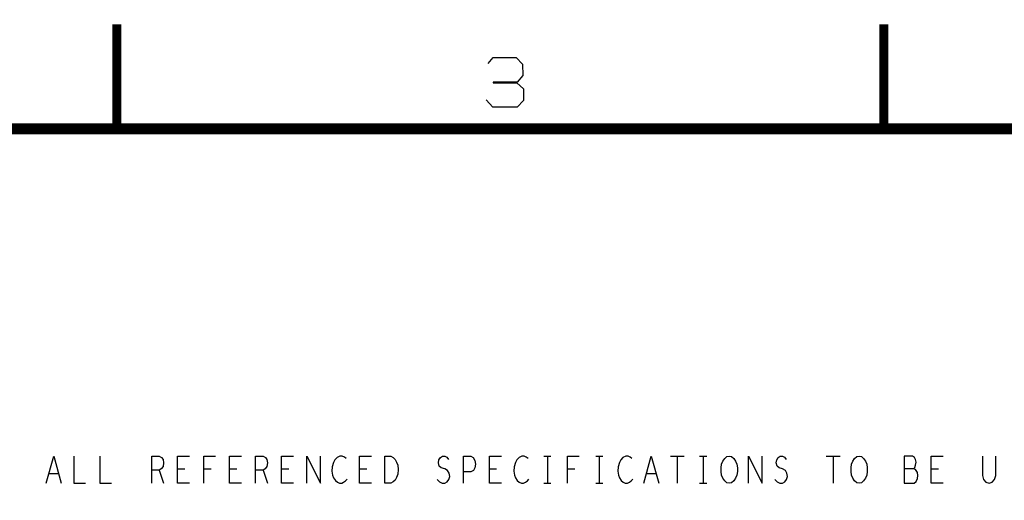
# Model space of a CAD drawing. Extents: x -3.2 to 30.8, y -10.2 to 11.8.
# Tile 31 of 33: x 17.5 to 23, y 9.2 to 11.8. Entities that reach past the tile are written whole.
import ezdxf

# ---------------------------------------------------------------- set-up
doc = ezdxf.new("R2010")
doc.units = 0
doc.layers.add('parallella-I_revD_fab_dwg_art', color=2, linetype='CONTINUOUS')

msp = doc.modelspace()

# ---------------------------------------------------------------- linework, layer by layer
at = {"layer": 'parallella-I_revD_fab_dwg_art'}
for p, q in [((20.419, 9.417), (20.459, 9.417)), ((20.439, 9.417), (20.439, 9.267)), ((20.707, 9.417), (20.747, 9.417)), ((20.727, 9.417), (20.727, 9.267)), ((21.121, 9.417), (21.197, 9.417)), ((21.159, 9.417), (21.159, 9.267)), ((21.283, 9.417), (21.323, 9.417)), ((21.303, 9.417), (21.303, 9.267)), ((21.985, 9.417), (22.061, 9.417)), ((22.023, 9.417), (22.023, 9.267)), ((18.287, 9.339), (18.312, 9.267)), ((18.43, 9.344), (18.39, 9.344)), ((18.575, 9.344), (18.535, 9.344)), ((18.718, 9.344), (18.678, 9.344)), ((18.863, 9.339), (18.888, 9.267)), ((19.006, 9.344), (18.966, 9.344)), ((19.438, 9.344), (19.398, 9.344)), ((20.158, 9.344), (20.118, 9.344)), ((20.591, 9.344), (20.551, 9.344)), ((22.606, 9.344), (22.566, 9.344)), ((17.73, 9.319), (17.676, 9.319)), ((21.042, 9.319), (20.988, 9.319)), ((20.419, 9.267), (20.459, 9.267)), ((20.707, 9.267), (20.747, 9.267)), ((21.283, 9.267), (21.323, 9.267))]:
    msp.add_line(p, q, dxfattribs=at)
for points, const_width in [([(18.053, 11.232), (18.053, 11.812)], 0.05), ([(22.303, 11.232), (22.303, 11.812)], 0.05), ([(-2.597, -9.568), (30.203, -9.568), (30.203, 11.232), (-2.597, 11.232)], 0.06)]:
    msp.add_lwpolyline(points, dxfattribs=dict(at, const_width=const_width))
for points in [[(20.111, 11.594), (20.138, 11.628), (20.266, 11.628), (20.302, 11.591), (20.303, 11.527), (20.271, 11.49), (20.139, 11.49), (20.139, 11.487), (20.27, 11.487), (20.306, 11.453), (20.307, 11.389), (20.271, 11.352), (20.137, 11.352), (20.099, 11.392)], [(17.661, 9.267), (17.703, 9.417), (17.745, 9.267)], [(17.814, 9.417), (17.814, 9.267), (17.88, 9.267)], [(17.958, 9.417), (17.958, 9.267), (18.024, 9.267)], [(18.246, 9.267), (18.246, 9.417), (18.287, 9.417), (18.301, 9.409), (18.309, 9.399), (18.312, 9.379), (18.309, 9.359), (18.299, 9.347), (18.287, 9.339), (18.246, 9.339)], [(18.456, 9.267), (18.39, 9.267), (18.39, 9.417), (18.456, 9.417)], [(18.535, 9.267), (18.535, 9.417), (18.599, 9.417)], [(18.744, 9.267), (18.678, 9.267), (18.678, 9.417), (18.744, 9.417)], [(18.822, 9.267), (18.822, 9.417), (18.863, 9.417), (18.877, 9.409), (18.885, 9.399), (18.888, 9.379), (18.885, 9.359), (18.875, 9.347), (18.863, 9.339), (18.822, 9.339)], [(19.032, 9.267), (18.966, 9.267), (18.966, 9.417), (19.032, 9.417)], [(19.105, 9.267), (19.105, 9.417), (19.181, 9.267), (19.181, 9.417)], [(19.324, 9.404), (19.314, 9.412), (19.302, 9.417), (19.289, 9.417), (19.274, 9.409), (19.262, 9.397), (19.254, 9.382), (19.247, 9.357), (19.245, 9.334), (19.249, 9.312), (19.254, 9.297), (19.264, 9.282), (19.275, 9.272), (19.287, 9.267), (19.299, 9.267), (19.31, 9.272), (19.32, 9.279), (19.329, 9.289)], [(19.464, 9.267), (19.398, 9.267), (19.398, 9.417), (19.464, 9.417)], [(19.828, 9.287), (19.841, 9.274), (19.856, 9.267), (19.87, 9.267), (19.883, 9.274), (19.893, 9.287), (19.898, 9.304), (19.895, 9.322), (19.886, 9.337), (19.871, 9.347), (19.851, 9.352), (19.84, 9.362), (19.835, 9.379), (19.838, 9.397), (19.846, 9.409), (19.858, 9.417), (19.87, 9.417), (19.881, 9.412), (19.891, 9.399)], [(19.974, 9.267), (19.974, 9.417), (20.014, 9.417), (20.027, 9.409), (20.037, 9.392), (20.04, 9.372), (20.037, 9.352), (20.029, 9.337), (20.014, 9.329), (19.974, 9.329)], [(20.184, 9.267), (20.118, 9.267), (20.118, 9.417), (20.184, 9.417)], [(20.332, 9.404), (20.322, 9.412), (20.31, 9.417), (20.297, 9.417), (20.282, 9.409), (20.27, 9.397), (20.262, 9.382), (20.255, 9.357), (20.253, 9.334), (20.257, 9.312), (20.262, 9.297), (20.272, 9.282), (20.283, 9.272), (20.295, 9.267), (20.307, 9.267), (20.318, 9.272), (20.328, 9.279), (20.337, 9.289)], [(20.551, 9.267), (20.551, 9.417), (20.615, 9.417)], [(20.908, 9.404), (20.898, 9.412), (20.886, 9.417), (20.873, 9.417), (20.858, 9.409), (20.846, 9.397), (20.838, 9.382), (20.831, 9.357), (20.829, 9.334), (20.833, 9.312), (20.838, 9.297), (20.848, 9.282), (20.859, 9.272), (20.871, 9.267), (20.883, 9.267), (20.894, 9.272), (20.904, 9.279), (20.913, 9.289)], [(20.973, 9.267), (21.015, 9.417), (21.057, 9.267)], [(21.553, 9.267), (21.553, 9.417), (21.629, 9.267), (21.629, 9.417)], [(21.7, 9.287), (21.713, 9.274), (21.728, 9.267), (21.742, 9.267), (21.755, 9.274), (21.765, 9.287), (21.77, 9.304), (21.767, 9.322), (21.758, 9.337), (21.743, 9.347), (21.723, 9.352), (21.712, 9.362), (21.707, 9.379), (21.71, 9.397), (21.718, 9.409), (21.73, 9.417), (21.742, 9.417), (21.753, 9.412), (21.763, 9.399)], [(22.468, 9.347), (22.475, 9.354), (22.48, 9.367), (22.483, 9.384), (22.48, 9.399), (22.473, 9.409), (22.462, 9.417), (22.417, 9.417), (22.417, 9.267), (22.472, 9.267), (22.483, 9.277), (22.49, 9.292), (22.493, 9.309), (22.49, 9.327), (22.48, 9.342), (22.468, 9.347), (22.417, 9.347)], [(22.632, 9.267), (22.566, 9.267), (22.566, 9.417), (22.632, 9.417)], [(22.85, 9.417), (22.85, 9.309), (22.857, 9.287), (22.87, 9.272), (22.887, 9.267), (22.904, 9.272), (22.917, 9.287), (22.924, 9.309), (22.924, 9.417)]]:
    msp.add_lwpolyline(points, dxfattribs=at)
for points in [[(19.538, 9.267), (19.538, 9.417), (19.572, 9.417), (19.585, 9.409), (19.595, 9.399), (19.603, 9.384), (19.61, 9.367), (19.612, 9.342), (19.61, 9.317), (19.603, 9.299), (19.595, 9.284), (19.585, 9.274), (19.572, 9.267)], [(21.447, 9.267), (21.434, 9.269), (21.422, 9.279), (21.412, 9.294), (21.405, 9.312), (21.402, 9.332), (21.402, 9.352), (21.405, 9.372), (21.412, 9.389), (21.422, 9.404), (21.434, 9.414), (21.447, 9.417), (21.46, 9.414), (21.472, 9.404), (21.482, 9.389), (21.489, 9.372), (21.492, 9.352), (21.492, 9.332), (21.489, 9.312), (21.482, 9.294), (21.472, 9.279), (21.46, 9.269)], [(22.167, 9.267), (22.154, 9.269), (22.142, 9.279), (22.132, 9.294), (22.125, 9.312), (22.122, 9.332), (22.122, 9.352), (22.125, 9.372), (22.132, 9.389), (22.142, 9.404), (22.154, 9.414), (22.167, 9.417), (22.18, 9.414), (22.192, 9.404), (22.202, 9.389), (22.209, 9.372), (22.212, 9.352), (22.212, 9.332), (22.209, 9.312), (22.202, 9.294), (22.192, 9.279), (22.18, 9.269)]]:
    msp.add_lwpolyline(points, close=True, dxfattribs=at)

doc.saveas('drawing.dxf')
